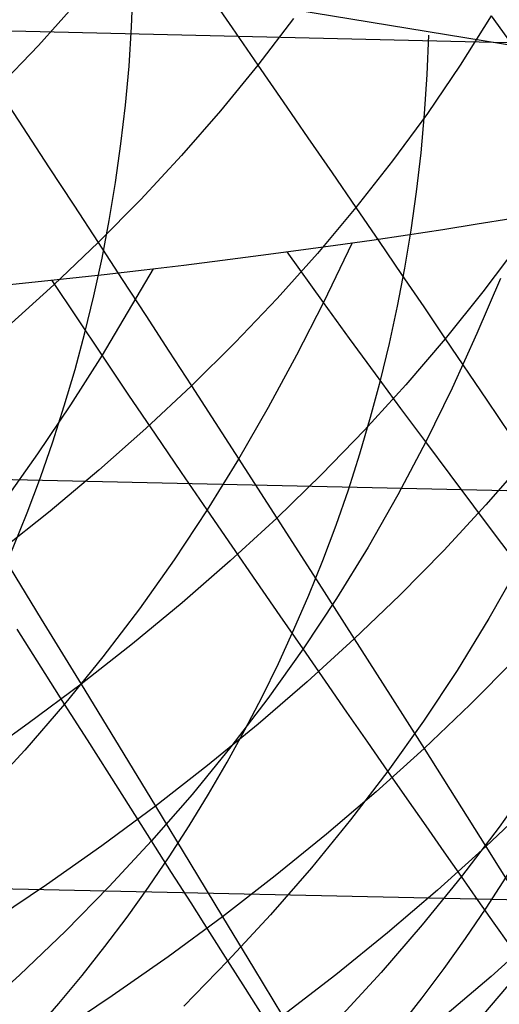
# Model space of a CAD drawing. Extents: x -274 to 274, y -220 to 276.
# Tile 34 of 164: x -250.189 to -249.566, y 9.399 to 10.677. Entities that reach past the tile are written whole.
import ezdxf

# ---------------------------------------------------------------- set-up
doc = ezdxf.new("R2010")
doc.units = 0
doc.layers.add('PREDEFINITO', color=7, linetype='CONTINUOUS')

msp = doc.modelspace()

# ---------------------------------------------------------------- linework, layer by layer
at = {"layer": 'PREDEFINITO'}
for p, q in [((-249.2231, 10.6386, 696.4546), (-264.8686, 11.0101, 693.1242)), ((-247.9937, 10.3867, 700.2615), (-251.4986, 10.9638, 716.8082)), ((-249.9472, 10.7156, 691.8717), (-249.913, 10.6662, 691.8047)), ((-250.1131, 10.7001, 692.0739), (-250.1643, 10.6433, 692.1092)), ((-249.8336, 10.678, 691.7017), (-249.8795, 10.6177, 691.736)), ((-249.5769, 10.6814, 691.3184), (-249.6171, 10.6177, 691.3513)), ((-249.5769, 10.6814, 691.3184), (-249.5455, 10.6377, 691.2458)), ((-249.913, 10.6662, 691.8047), (-249.8795, 10.6177, 691.736)), ((-250.1643, 10.6433, 692.1092), (-250.2178, 10.5875, 692.1437)), ((-249.8795, 10.6177, 691.736), (-249.9279, 10.5585, 691.7695)), ((-249.8795, 10.6177, 691.736), (-249.8467, 10.5701, 691.6657)), ((-249.6171, 10.6177, 691.3513), (-249.6598, 10.555, 691.3836)), ((-250.2178, 10.5875, 692.1437), (-250.1841, 10.5361, 692.0766)), ((-249.8467, 10.5701, 691.6657), (-249.8146, 10.5234, 691.5939)), ((-249.9279, 10.5585, 691.7695), (-249.9785, 10.5003, 691.8022)), ((-249.6598, 10.555, 691.3836), (-249.705, 10.4934, 691.4151)), ((-250.1841, 10.5361, 692.0766), (-250.151, 10.4856, 692.0079)), ((-249.8146, 10.5234, 691.5939), (-249.7832, 10.4777, 691.5207)), ((-249.9785, 10.5003, 691.8022), (-250.0315, 10.4433, 691.8342)), ((-249.705, 10.4934, 691.4151), (-249.7525, 10.4328, 691.446)), ((-250.151, 10.4856, 692.0079), (-250.1185, 10.436, 691.9375)), ((-249.7832, 10.4777, 691.5207), (-249.7525, 10.4328, 691.446)), ((-250.0315, 10.4433, 691.8342), (-250.0867, 10.3873, 691.8655)), ((-250.1185, 10.436, 691.9375), (-250.0867, 10.3873, 691.8655)), ((-249.7525, 10.4328, 691.446), (-249.8024, 10.3733, 691.4762)), ((-249.7525, 10.4328, 691.446), (-249.7224, 10.3888, 691.3699)), ((-249.28, 10.0586, 696.6639), (-264.924, 10.4137, 693.3263)), ((-250.0867, 10.3873, 691.8655), (-250.1442, 10.3324, 691.896)), ((-250.0867, 10.3873, 691.8655), (-250.0556, 10.3394, 691.7919)), ((-249.7571, 10.3868, 683.941), (-249.7946, 10.3095, 683.902)), ((-249.7224, 10.3888, 691.3699), (-249.6931, 10.3458, 691.2925)), ((-249.5412, 10.3852, 691.0782), (-249.5877, 10.3233, 691.1063)), ((-249.8024, 10.3733, 691.4762), (-249.8546, 10.3149, 691.5056)), ((-249.7946, 10.3095, 683.902), (-249.8417, 10.3751, 683.819)), ((-250.0153, 10.3532, 683.5846), (-250.0818, 10.2412, 683.5219)), ((-250.0556, 10.3394, 691.7919), (-250.025, 10.2925, 691.7169)), ((-249.6931, 10.3458, 691.2925), (-249.6645, 10.3037, 691.2138)), ((-249.5651, 10.3407, 684.2581), (-249.5954, 10.2693, 684.2253)), ((-250.1442, 10.3324, 691.896), (-250.2039, 10.2785, 691.9257)), ((-250.0818, 10.2412, 683.5219), (-250.1465, 10.3383, 683.4201)), ((-249.8546, 10.3149, 691.5056), (-249.9091, 10.2576, 691.5344)), ((-249.5877, 10.3233, 691.1063), (-249.6365, 10.2625, 691.1338)), ((-249.7946, 10.3095, 683.902), (-249.8295, 10.241, 683.867)), ((-249.7606, 10.2627, 683.9641), (-249.7946, 10.3095, 683.902)), ((-249.6645, 10.3037, 691.2138), (-249.6365, 10.2625, 691.1338)), ((-250.025, 10.2925, 691.7169), (-249.9951, 10.2465, 691.6404)), ((-249.727, 10.2169, 684.0278), (-249.7606, 10.2627, 683.9641)), ((-249.6365, 10.2625, 691.1338), (-249.6877, 10.2027, 691.1607)), ((-249.6365, 10.2625, 691.1338), (-249.5827, 10.1828, 690.9702)), ((-249.5954, 10.2693, 684.2253), (-249.6276, 10.1985, 684.1926)), ((-249.9091, 10.2576, 691.5344), (-249.9659, 10.2013, 691.5625)), ((-250.0818, 10.2412, 683.5219), (-250.1228, 10.1766, 683.4852)), ((-250.0469, 10.1894, 683.5795), (-250.0818, 10.2412, 683.5219)), ((-249.9951, 10.2465, 691.6404), (-249.9659, 10.2013, 691.5625)), ((-249.8295, 10.241, 683.867), (-249.8662, 10.1732, 683.832)), ((-249.694, 10.1721, 684.093), (-249.727, 10.2169, 684.0278)), ((-249.9659, 10.2013, 691.5625), (-250.0248, 10.1461, 691.5898)), ((-249.9659, 10.2013, 691.5625), (-249.9092, 10.1137, 691.4025)), ((-249.6877, 10.2027, 691.1607), (-249.7413, 10.144, 691.1869)), ((-249.6276, 10.1985, 684.1926), (-249.6617, 10.1286, 684.1598)), ((-250.0124, 10.1385, 683.6387), (-250.0469, 10.1894, 683.5795)), ((-250.1228, 10.1766, 683.4852), (-250.1654, 10.1129, 683.4485)), ((-249.8662, 10.1732, 683.832), (-249.9047, 10.1063, 683.797)), ((-249.5827, 10.1828, 690.9702), (-249.5317, 10.1068, 690.802)), ((-249.6617, 10.1286, 684.1598), (-249.694, 10.1721, 684.093)), ((-250.0248, 10.1461, 691.5898), (-250.086, 10.092, 691.6165)), ((-249.9785, 10.0888, 683.6996), (-250.0124, 10.1385, 683.6387)), ((-249.7413, 10.144, 691.1869), (-249.7971, 10.0863, 691.2124)), ((-249.6617, 10.1286, 684.1598), (-249.698, 10.0597, 684.1271)), ((-249.6302, 10.0863, 684.2281), (-249.6617, 10.1286, 684.1598)), ((-250.1654, 10.1129, 683.4485), (-250.21, 10.0501, 683.412)), ((-249.9092, 10.1137, 691.4025), (-249.8551, 10.0298, 691.2374)), ((-249.9047, 10.1063, 683.797), (-249.9453, 10.0403, 683.7622)), ((-249.5317, 10.1068, 690.802), (-249.5839, 10.0467, 690.8256)), ((-250.086, 10.092, 691.6165), (-250.1492, 10.0389, 691.6424)), ((-249.9453, 10.0403, 683.7622), (-249.9785, 10.0888, 683.6996)), ((-249.7971, 10.0863, 691.2124), (-249.8551, 10.0298, 691.2374)), ((-249.5996, 10.0454, 684.298), (-249.6302, 10.0863, 684.2281)), ((-249.698, 10.0597, 684.1271), (-249.7367, 9.9919, 684.0946)), ((-249.5839, 10.0467, 690.8256), (-249.6385, 9.9877, 690.8486)), ((-249.5699, 10.0059, 684.3695), (-249.5996, 10.0454, 684.298)), ((-250.1492, 10.0389, 691.6424), (-250.2146, 9.9869, 691.6677)), ((-249.9453, 10.0403, 683.7622), (-249.9881, 9.9755, 683.7275)), ((-249.9129, 9.9932, 683.8266), (-249.9453, 10.0403, 683.7622)), ((-249.8551, 10.0298, 691.2374), (-249.9154, 9.9742, 691.2616)), ((-249.8551, 10.0298, 691.2374), (-249.8035, 9.9494, 691.0673)), ((-249.5411, 9.9676, 684.4424), (-249.5699, 10.0059, 684.3695)), ((-250.2146, 9.9869, 691.6677), (-250.1606, 9.8987, 691.5016)), ((-249.8814, 9.9474, 683.8927), (-249.9129, 9.9932, 683.8266)), ((-249.7367, 9.9919, 684.0946), (-249.7776, 9.9253, 684.0623)), ((-249.6385, 9.9877, 690.8486), (-249.6954, 9.9297, 690.8709)), ((-249.9881, 9.9755, 683.7275), (-250.0333, 9.9119, 683.6931)), ((-249.9154, 9.9742, 691.2616), (-249.9778, 9.9198, 691.2852)), ((-249.5411, 9.9676, 684.4424), (-249.5799, 9.8992, 684.4127)), ((-249.8507, 9.9029, 683.9606), (-249.8814, 9.9474, 683.8927)), ((-249.8035, 9.9494, 691.0673), (-249.7545, 9.8728, 690.8927)), ((-249.9778, 9.9198, 691.2852), (-250.0423, 9.8664, 691.3081)), ((-249.7776, 9.9253, 684.0623), (-249.821, 9.8599, 684.0301)), ((-249.6954, 9.9297, 690.8709), (-249.7545, 9.8728, 690.8927)), ((-250.0333, 9.9119, 683.6931), (-250.0806, 9.8495, 683.659)), ((-250.1606, 9.8987, 691.5016), (-250.1089, 9.8141, 691.3304)), ((-249.821, 9.8599, 684.0301), (-249.8507, 9.9029, 683.9606)), ((-249.5799, 9.8992, 684.4127), (-249.6212, 9.8321, 684.3831)), ((-250.1606, 9.8363, 683.56), (-250.1918, 9.8856, 683.4966)), ((-250.0423, 9.8664, 691.3081), (-250.1089, 9.8141, 691.3304)), ((-249.7545, 9.8728, 690.8927), (-249.8158, 9.817, 690.9138)), ((-249.7545, 9.8728, 690.8927), (-249.708, 9.7999, 690.7138)), ((-249.3562, 9.5301, 696.9767), (-264.9987, 9.8647, 693.6296)), ((-249.821, 9.8599, 684.0301), (-249.8667, 9.7957, 683.9982)), ((-249.7921, 9.8182, 684.1013), (-249.821, 9.8599, 684.0301)), ((-250.0806, 9.8495, 683.659), (-250.1303, 9.7884, 683.6252)), ((-249.5464, 9.8462, 690.4932), (-249.6042, 9.7879, 690.5123)), ((-250.1303, 9.7884, 683.6252), (-250.1606, 9.8363, 683.56)), ((-249.6212, 9.8321, 684.3831), (-249.6649, 9.7661, 684.3537)), ((-249.8158, 9.817, 690.9138), (-249.8793, 9.7622, 690.9344)), ((-249.7642, 9.7779, 684.1741), (-249.7921, 9.8182, 684.1013)), ((-250.1089, 9.8141, 691.3304), (-250.1776, 9.7629, 691.352)), ((-250.1089, 9.8141, 691.3304), (-250.0596, 9.7331, 691.1543)), ((-249.8667, 9.7957, 683.9982), (-249.9147, 9.7328, 683.9666)), ((-249.708, 9.7999, 690.7138), (-249.6641, 9.7306, 690.531)), ((-250.1303, 9.7884, 683.6252), (-250.1821, 9.7285, 683.5918)), ((-250.1008, 9.7419, 683.6923), (-250.1303, 9.7884, 683.6252)), ((-249.7371, 9.739, 684.2485), (-249.7642, 9.7779, 684.1741)), ((-249.6042, 9.7879, 690.5123), (-249.6641, 9.7306, 690.531)), ((-249.6649, 9.7661, 684.3537), (-249.711, 9.7014, 684.3244)), ((-250.1776, 9.7629, 691.352), (-250.2483, 9.7127, 691.373)), ((-249.8793, 9.7622, 690.9344), (-249.9449, 9.7085, 690.9543)), ((-250.0722, 9.6968, 683.7612), (-250.1008, 9.7419, 683.6923)), ((-249.711, 9.7014, 684.3244), (-249.7371, 9.739, 684.2485)), ((-250.1821, 9.7285, 683.5918), (-250.2361, 9.67, 683.5587)), ((-250.0596, 9.7331, 691.1543), (-250.0125, 9.6558, 690.9737)), ((-249.9147, 9.7328, 683.9666), (-249.965, 9.6711, 683.9352)), ((-249.6641, 9.7306, 690.531), (-249.7263, 9.6744, 690.5491)), ((-249.6641, 9.7306, 690.531), (-249.6227, 9.6652, 690.3445)), ((-249.9449, 9.7085, 690.9543), (-250.0125, 9.6558, 690.9737)), ((-249.711, 9.7014, 684.3244), (-249.7595, 9.638, 684.2953)), ((-249.6858, 9.6652, 684.4018), (-249.711, 9.7014, 684.3244)), ((-250.0444, 9.6531, 683.8318), (-250.0722, 9.6968, 683.7612)), ((-249.5206, 9.6937, 684.6951), (-249.5668, 9.6285, 684.6686)), ((-249.7263, 9.6744, 690.5491), (-249.7906, 9.6193, 690.5666)), ((-249.965, 9.6711, 683.9352), (-250.0175, 9.6107, 683.9041)), ((-249.6615, 9.6303, 684.4805), (-249.6858, 9.6652, 684.4018)), ((-249.6227, 9.6652, 690.3445), (-249.5839, 9.6035, 690.1546)), ((-250.0125, 9.6558, 690.9737), (-250.0822, 9.6042, 690.9924)), ((-250.0175, 9.6107, 683.9041), (-250.0444, 9.6531, 683.8318)), ((-250.0125, 9.6558, 690.9737), (-249.9678, 9.5822, 690.7888)), ((-249.5233, 9.6611, 690.1391), (-249.5839, 9.6035, 690.1546)), ((-249.7595, 9.638, 684.2953), (-249.8102, 9.5757, 684.2665)), ((-249.638, 9.5967, 684.5607), (-249.6615, 9.6303, 684.4805)), ((-249.5668, 9.6285, 684.6686), (-249.6155, 9.5645, 684.6422)), ((-250.0175, 9.6107, 683.9041), (-250.0723, 9.5516, 683.8733)), ((-249.9915, 9.5698, 683.9781), (-250.0175, 9.6107, 683.9041)), ((-249.7906, 9.6193, 690.5666), (-249.857, 9.5653, 690.5835)), ((-250.0822, 9.6042, 690.9924), (-250.154, 9.5537, 691.0106)), ((-249.5839, 9.6035, 690.1546), (-249.6467, 9.5469, 690.1696)), ((-249.5839, 9.6035, 690.1546), (-249.5477, 9.5456, 689.9617)), ((-249.6155, 9.5645, 684.6422), (-249.638, 9.5967, 684.5607)), ((-249.9678, 9.5822, 690.7888), (-249.9255, 9.5123, 690.5999)), ((-249.8102, 9.5757, 684.2665), (-249.8632, 9.5147, 684.2378)), ((-249.9663, 9.5302, 684.0536), (-249.9915, 9.5698, 683.9781)), ((-249.857, 9.5653, 690.5835), (-249.9255, 9.5123, 690.5999)), ((-249.6155, 9.5645, 684.6422), (-249.6664, 9.5016, 684.616)), ((-249.5938, 9.5335, 684.725), (-249.6155, 9.5645, 684.6422)), ((-250.154, 9.5537, 691.0106), (-250.2276, 9.5043, 691.0281)), ((-250.0723, 9.5516, 683.8733), (-250.1292, 9.4937, 683.8428)), ((-249.6467, 9.5469, 690.1696), (-249.7116, 9.4914, 690.1841)), ((-249.9419, 9.4919, 684.1308), (-249.9663, 9.5302, 684.0536)), ((-249.573, 9.5038, 684.8091), (-249.5938, 9.5335, 684.725)), ((-249.9255, 9.5123, 690.5999), (-249.996, 9.4603, 690.6158)), ((-249.9255, 9.5123, 690.5999), (-249.8855, 9.4461, 690.4075)), ((-249.8632, 9.5147, 684.2378), (-249.9184, 9.455, 684.2094)), ((-249.6664, 9.5016, 684.616), (-249.7196, 9.44, 684.5899)), ((-249.553, 9.4754, 684.8943), (-249.573, 9.5038, 684.8091)), ((-250.1292, 9.4937, 683.8428), (-250.1882, 9.437, 683.8125)), ((-249.9184, 9.455, 684.2094), (-249.9419, 9.4919, 684.1308)), ((-249.7116, 9.4914, 690.1841), (-249.7787, 9.437, 690.1981)), ((-249.514, 9.4916, 689.766), (-249.5772, 9.4346, 689.778)), ((-249.996, 9.4603, 690.6158), (-250.0686, 9.4095, 690.6311)), ((-249.9184, 9.455, 684.2094), (-249.9758, 9.3964, 684.1812)), ((-249.8957, 9.4193, 684.2895), (-249.9184, 9.455, 684.2094)), ((-249.8855, 9.4461, 690.4075), (-249.8478, 9.3837, 690.2116)), ((-249.5339, 9.4483, 684.9808), (-249.5871, 9.386, 684.9574)), ((-250.1882, 9.437, 683.8125), (-250.2492, 9.3816, 683.7826)), ((-249.7787, 9.437, 690.1981), (-249.8478, 9.3837, 690.2116)), ((-249.7196, 9.44, 684.5899), (-249.775, 9.3796, 684.5639)), ((-249.5772, 9.4346, 689.778), (-249.6426, 9.3788, 689.7895)), ((-249.8739, 9.3851, 684.371), (-249.8957, 9.4193, 684.2895)), ((-250.0686, 9.4095, 690.6311), (-250.1431, 9.3597, 690.6459))]:
    msp.add_line(p, q, dxfattribs=at)
at = {"layer": 'PREDEFINITO', "extrusion": (-0.05162, -0.990057, 0.130855)}
msp.add_circle((-255.7853, 681.5957, 92.1061), 7, dxfattribs=at)
at = {"layer": 'PREDEFINITO', "extrusion": (0.780546, 0.624693, -0.022518)}
msp.add_arc((169.0117, 683.186, -203.426), 5.7941, 133.62605, 208.57627, dxfattribs=at)
at = {"layer": 'PREDEFINITO', "extrusion": (-0.207118, 0.033422, 0.977745)}
msp.add_arc((29.5186, -96.0651, 746.2748), 2, 8.0055, 97.6767, dxfattribs=at)
at = {"layer": 'PREDEFINITO', "extrusion": (-0.207123, 0.033401, 0.977744)}
msp.add_arc((29.4933, -96.0666, 744.4249), 2, 8.0088, 97.6797, dxfattribs=at)
at = {"layer": 'PREDEFINITO', "extrusion": (-0.207123, 0.033562, 0.977739)}
msp.add_arc((29.683, -96.0256, 742.4352), 2, 8.0611, 97.7316, dxfattribs=at)
at = {"layer": 'PREDEFINITO', "extrusion": (-0.207138, 0.033187, 0.977749)}
msp.add_arc((29.2387, -96.1107, 740.4544), 2, 7.971, 97.6411, dxfattribs=at)
at = {"layer": 'PREDEFINITO', "extrusion": (-0.203338, -0.331023, 0.921454)}
msp.add_arc((-218.3019, 159.3082, 691.2713), 2, 302.6483, 32.3562, dxfattribs=at)
at = {"layer": 'PREDEFINITO', "extrusion": (-0.207126, 0.033752, 0.977732)}
msp.add_arc((29.9026, -95.9745, 738.4581), 2, 8.1301, 97.7998, dxfattribs=at)
at = {"layer": 'PREDEFINITO', "extrusion": (-0.206804, -0.24673, 0.946761)}
msp.add_arc((-198.1495, 80.732, 710.8188), 2, 310.5367, 40.2278, dxfattribs=at)
at = {"layer": 'PREDEFINITO', "extrusion": (-0.208104, -0.196065, 0.958254)}
msp.add_arc((-178.9, 32.5349, 719.7995), 2, 316.9684, 46.6513, dxfattribs=at)
at = {"layer": 'PREDEFINITO', "extrusion": (-0.208832, -0.146804, 0.96687)}
msp.add_arc((-152.2056, -13.3088, 726.6111), 2, 324.8611, 54.5379, dxfattribs=at)
at = {"layer": 'PREDEFINITO', "extrusion": (-0.209041, -0.095028, 0.973279)}
msp.add_arc((-112.8851, -56.5803, 731.7821), 2, 335.2122, 64.8847, dxfattribs=at)
at = {"layer": 'PREDEFINITO', "extrusion": (-0.209007, -0.120911, 0.970411)}
msp.add_arc((-134.1296, -35.9346, 729.4492), 2, 329.7633, 59.4376, dxfattribs=at)
at = {"layer": 'PREDEFINITO', "extrusion": (-0.20716, 0.032703, 0.97776)}
msp.add_arc((28.6725, -96.2157, 736.4881), 2, 7.8629, 97.5318, dxfattribs=at)
at = {"layer": 'PREDEFINITO', "extrusion": (-0.207234, 0.030059, 0.97783)}
msp.add_arc((25.5573, -96.7913, 736.4413), 2, 7.1615, 96.8303, dxfattribs=at)
at = {"layer": 'PREDEFINITO', "extrusion": (-0.20744, 0.022311, 0.977993)}
msp.add_arc((16.3589, -98.1243, 736.4406), 2, 5.0944, 94.7634, dxfattribs=at)
at = {"layer": 'PREDEFINITO', "extrusion": (-0.207564, 0.017435, 0.978066)}
msp.add_arc((10.5288, -98.6887, 736.3856), 2, 3.7862, 93.4552, dxfattribs=at)
at = {"layer": 'PREDEFINITO', "extrusion": (-0.207776, 0.008551, 0.978139)}
msp.add_arc((-0.1403, -99.1636, 736.3109), 2, 1.3953, 91.0645, dxfattribs=at)
at = {"layer": 'PREDEFINITO', "extrusion": (-0.207971, -0.000285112, 0.978135)}
msp.add_arc((-10.7675, -98.9224, 736.1976), 2, 359.0128, 88.6821, dxfattribs=at)
at = {"layer": 'PREDEFINITO', "extrusion": (-0.20822, -0.01283, 0.977998)}
msp.add_arc((-25.7731, -97.3626, 735.966), 2, 355.6407, 85.3102, dxfattribs=at)
at = {"layer": 'PREDEFINITO', "extrusion": (-0.208493, -0.029065, 0.977592)}
msp.add_arc((-44.8242, -93.279, 735.5139), 2, 351.3276, 80.9975, dxfattribs=at)
at = {"layer": 'PREDEFINITO', "extrusion": (-0.208772, -0.050645, 0.976652)}
msp.add_arc((-69.0342, -84.493, 734.6342), 2, 345.7574, 75.4279, dxfattribs=at)
at = {"layer": 'PREDEFINITO', "extrusion": (-0.208943, -0.070544, 0.97538)}
msp.add_arc((-89.8006, -73.4071, 733.5312), 2, 340.856, 70.5272, dxfattribs=at)

doc.saveas('drawing.dxf')
